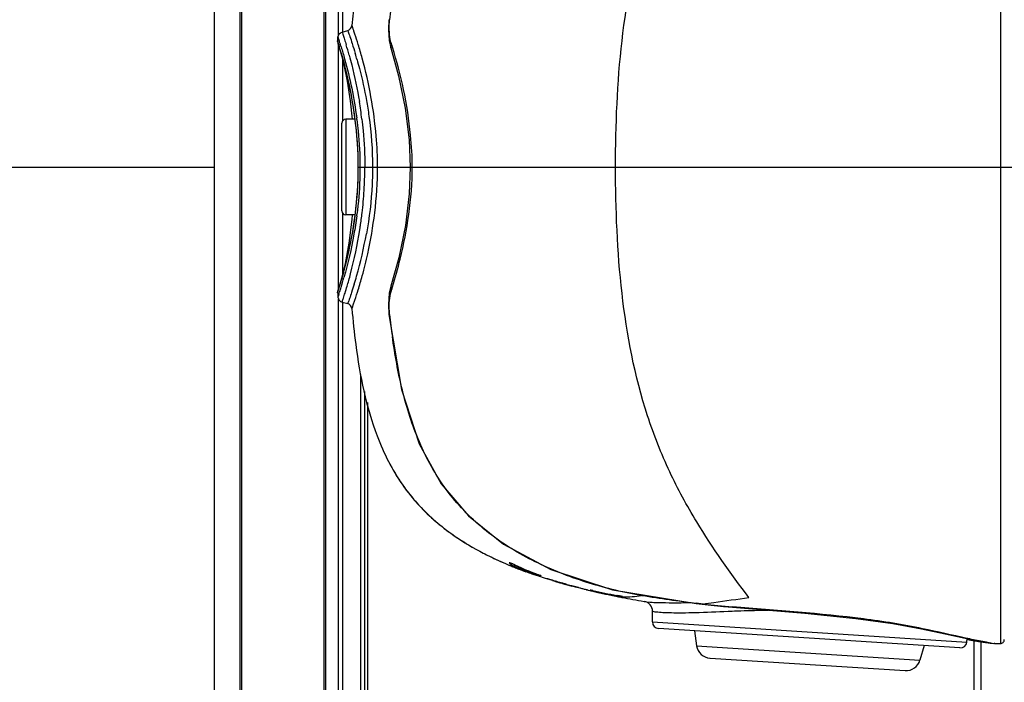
# Model space of a CAD drawing. Header units: millimetres. Extents: x 10 to 584, y 4 to 410.
# Tile 54 of 60: x 217.91 to 225.42, y 339.62 to 344.67. Entities that reach past the tile are written whole.
import ezdxf

# ---------------------------------------------------------------- set-up
doc = ezdxf.new("R2010")
doc.units = ezdxf.units.MM
doc.header["$LTSCALE"] = 32.67
doc.layers.get('0').update_dxf_attribs({"linetype": 'CONTINUOUS'})

msp = doc.modelspace()

# ---------------------------------------------------------------- linework, layer by layer
at = {"color": 7, "linetype": 'Continuous'}
for p, q in [((219.3916, 347.8498), (219.3916, 339.2498)), ((219.5916, 339.2499), (219.5916, 347.8498)), ((219.6016, 347.8498), (219.6016, 339.2498)), ((220.2316, 339.2498), (220.2316, 347.8498)), ((220.2416, 347.8498), (220.2416, 339.2498)), ((220.3416, 344.5591), (220.3416, 347.8498)), ((220.3716, 347.8498), (220.3716, 344.5804)), ((225.3916, 347.1864), (225.3916, 339.9133)), ((220.7252, 344.6745), (220.7309, 344.6739)), ((220.3684, 344.5804), (220.4114, 344.5919)), ((220.3341, 344.5089), (220.3349, 344.5199)), ((220.3341, 344.5089), (220.3361, 344.4934)), ((220.3349, 344.5199), (220.3365, 344.5418)), ((220.3361, 344.4934), (220.3416, 344.476)), ((220.3366, 344.492), (220.3377, 344.4888)), ((220.3377, 344.4888), (220.3423, 344.4748)), ((220.728, 344.5148), (220.7405, 344.4594)), ((220.3416, 342.6236), (220.3416, 344.477)), ((220.3416, 344.476), (220.3577, 344.4211)), ((220.3423, 344.4748), (220.3468, 344.4606)), ((220.3468, 344.4606), (220.3503, 344.4494)), ((220.3503, 344.4494), (220.3592, 344.4198)), ((220.3592, 344.4198), (220.3648, 344.4008)), ((220.4688, 344.417), (220.4693, 344.4152)), ((220.7405, 344.4594), (220.7404, 344.4597)), ((220.7532, 344.4638), (220.7479, 344.4821)), ((220.3648, 344.4008), (220.3689, 344.3862)), ((220.3689, 344.3862), (220.3735, 344.3699)), ((220.3716, 344.3661), (220.3716, 343.9008)), ((220.3735, 344.3699), (220.3785, 344.3518)), ((220.3785, 344.3518), (220.3839, 344.3316)), ((220.4222, 344.4045), (220.4227, 344.4027)), ((220.3839, 344.3316), (220.3897, 344.3091)), ((220.4305, 344.0556), (220.4462, 343.9148)), ((220.3966, 343.9148), (220.3966, 343.1848)), ((220.4654, 343.9148), (220.3966, 343.9148)), ((220.3666, 343.2149), (220.3666, 343.8848)), ((217.5588, 343.5498), (219.3916, 343.5498)), ((220.4887, 343.5804), (220.4889, 343.5498)), ((220.4889, 343.5498), (220.4888, 343.5225)), ((220.4889, 343.5498), (220.4914, 343.5498)), ((220.4914, 343.5498), (220.5045, 343.5498)), ((220.5046, 343.5498), (220.6388, 343.5498)), ((220.6388, 343.5498), (220.7801, 343.5498)), ((220.7801, 343.5498), (220.8611, 343.5498)), ((220.8611, 343.5498), (220.8888, 343.5498)), ((220.889, 343.5498), (220.9026, 343.5498)), ((220.9026, 343.5498), (222.4553, 343.5498)), ((222.4553, 343.5498), (232.0416, 343.5498)), ((220.3716, 343.1988), (220.3716, 342.7341)), ((220.4654, 343.1848), (220.3966, 343.1848)), ((220.8002, 342.8569), (220.7404, 342.64)), ((220.3822, 342.7616), (220.3769, 342.7422)), ((220.3878, 342.7831), (220.3822, 342.7616)), ((220.3939, 342.807), (220.3878, 342.7831)), ((220.4005, 342.8335), (220.3939, 342.807)), ((220.3635, 342.7001), (220.3435, 342.6298)), ((220.3618, 342.6888), (220.3567, 342.6715)), ((220.3721, 342.7249), (220.3677, 342.7093)), ((220.3769, 342.7422), (220.3721, 342.7249)), ((220.3435, 342.6298), (220.336, 342.606)), ((220.342, 342.6241), (220.3367, 342.6077)), ((220.3464, 342.6377), (220.342, 342.6241)), ((220.3485, 342.6447), (220.3464, 342.6377)), ((220.3523, 342.6569), (220.3485, 342.6447)), ((220.3567, 342.6715), (220.3523, 342.6569)), ((220.7405, 342.6403), (220.7282, 342.5864)), ((220.7405, 342.6403), (220.7404, 342.64)), ((220.7479, 342.6176), (220.7533, 342.6362)), ((220.3341, 342.5908), (220.3361, 342.6061)), ((220.3341, 342.5907), (220.3349, 342.5798)), ((220.3349, 342.5798), (220.3365, 342.5578)), ((220.336, 342.6059), (220.3361, 342.6062)), ((220.3361, 342.6061), (220.336, 342.6059)), ((220.3416, 339.2498), (220.3416, 342.5405)), ((220.3684, 342.5193), (220.4114, 342.5077)), ((220.3716, 342.5193), (220.3716, 339.2498)), ((220.7252, 342.425), (220.731, 342.4256)), ((220.5116, 339.2498), (220.5116, 341.966)), ((220.5416, 339.2798), (220.5416, 341.8381)), ((220.5616, 341.7528), (220.5616, 339.2544)), ((221.6416, 340.5126), (221.6465, 340.5105)), ((221.6475, 340.5291), (221.6459, 340.5295)), ((221.6525, 340.5275), (221.6475, 340.5291)), ((221.6486, 340.5096), (221.683, 340.4956)), ((221.6754, 340.5182), (221.682, 340.5153)), ((221.682, 340.5153), (221.6822, 340.5152)), ((221.6872, 340.5129), (221.6821, 340.5152)), ((221.6723, 340.5), (221.6751, 340.4988)), ((221.674, 340.5043), (221.6734, 340.5047)), ((221.6758, 340.5034), (221.6741, 340.5043)), ((221.6783, 340.5022), (221.6758, 340.5034)), ((221.683, 340.4956), (221.7173, 340.4822)), ((221.7177, 340.4937), (221.7184, 340.4991)), ((221.7234, 340.4917), (221.7177, 340.4937)), ((221.771, 340.462), (221.7702, 340.4622)), ((221.7703, 340.4622), (221.7714, 340.4618)), ((221.773, 340.4613), (221.7726, 340.4614)), ((221.7778, 340.4595), (221.773, 340.4613)), ((221.8653, 340.436), (221.8766, 340.4325)), ((221.8662, 340.4386), (221.8663, 340.4386)), ((221.8783, 340.4339), (221.8662, 340.4386)), ((221.8743, 340.4344), (221.8766, 340.4325)), ((221.9771, 340.3936), (221.9542, 340.4013)), ((221.9738, 340.3956), (221.9771, 340.3936)), ((221.977, 340.3937), (221.9853, 340.3911)), ((221.9771, 340.3936), (221.9921, 340.389)), ((221.9853, 340.3911), (222.0113, 340.3833)), ((222.0113, 340.3833), (222.0164, 340.3818)), ((222.0164, 340.3818), (222.0442, 340.3738)), ((222.0442, 340.3738), (222.0752, 340.3651)), ((222.0752, 340.3651), (222.0857, 340.3623)), ((222.0857, 340.3623), (222.1142, 340.3546)), ((222.1172, 340.3539), (222.1069, 340.3568)), ((222.1142, 340.3546), (222.1186, 340.3534)), ((222.1142, 340.3546), (222.1216, 340.3527)), ((222.1186, 340.3534), (222.1209, 340.3528)), ((222.1216, 340.3527), (222.1203, 340.353)), ((222.121, 340.3547), (222.1278, 340.3528)), ((222.1278, 340.3528), (222.148, 340.3473)), ((222.148, 340.3473), (222.1732, 340.3404)), ((222.1732, 340.3404), (222.1912, 340.3355)), ((222.2378, 340.3234), (222.249, 340.3207)), ((222.249, 340.3207), (222.2615, 340.3176)), ((222.264, 340.3171), (222.2604, 340.3188)), ((222.2615, 340.3176), (222.2629, 340.3173)), ((222.2629, 340.3173), (222.2635, 340.3171)), ((222.2633, 340.3211), (222.2716, 340.3188)), ((222.2635, 340.3171), (222.264, 340.317)), ((222.2635, 340.3171), (222.2815, 340.3129)), ((222.2639, 340.3171), (222.264, 340.317)), ((222.2671, 340.3163), (222.264, 340.3171)), ((222.264, 340.317), (222.2641, 340.317)), ((222.264, 340.317), (222.2668, 340.3164)), ((222.2668, 340.3164), (222.2705, 340.3155)), ((222.2747, 340.3146), (222.2671, 340.3163)), ((222.2822, 340.3178), (222.2701, 340.3204)), ((222.2705, 340.3155), (222.2811, 340.3131)), ((222.2752, 340.3151), (222.2707, 340.3161)), ((222.2716, 340.3188), (222.2819, 340.3161)), ((222.2755, 340.3193), (222.2823, 340.3178)), ((222.2815, 340.3129), (222.3221, 340.3037)), ((222.2823, 340.3178), (222.2822, 340.3178)), ((222.3128, 340.3059), (222.3103, 340.3065)), ((222.3128, 340.3058), (222.3207, 340.304)), ((222.3207, 340.3043), (222.3137, 340.3059)), ((222.327, 340.3029), (222.3207, 340.3043)), ((222.3207, 340.304), (222.327, 340.3026)), ((222.3221, 340.3037), (222.3611, 340.2951)), ((222.327, 340.3026), (222.3333, 340.3012)), ((222.3271, 340.3029), (222.3352, 340.301)), ((222.3279, 340.3025), (222.3277, 340.3026)), ((222.3356, 340.3009), (222.3279, 340.3025)), ((222.3293, 340.3024), (222.3346, 340.3012)), ((222.3346, 340.3012), (222.3356, 340.3009)), ((222.3611, 340.2951), (222.3981, 340.2872)), ((222.3981, 340.2872), (222.4328, 340.28)), ((222.4683, 340.2801), (222.4653, 340.2807)), ((222.4328, 340.28), (222.4752, 340.2715)), ((222.4736, 340.273), (222.459, 340.2757)), ((222.4669, 340.2732), (222.4712, 340.2723)), ((222.4684, 340.2801), (222.4683, 340.2801)), ((222.4712, 340.2723), (222.4752, 340.2715)), ((222.4752, 340.2715), (222.4791, 340.2708)), ((222.4791, 340.2708), (222.4966, 340.2673)), ((222.4966, 340.2673), (222.5037, 340.266)), ((222.5044, 340.2725), (222.4989, 340.2739)), ((222.5049, 340.2713), (222.5068, 340.2713)), ((223.069, 340.218), (223.0694, 340.2209)), ((223.069, 340.218), (223.1149, 340.2129)), ((223.0881, 340.2189), (223.0694, 340.2209)), ((223.1067, 340.2168), (223.0881, 340.2189)), ((223.1252, 340.2148), (223.1067, 340.2168)), ((223.1149, 340.2129), (223.1836, 340.2057)), ((223.1251, 340.2118), (223.1254, 340.2148)), ((222.736, 340.078), (222.7369, 340.1588)), ((223.3477, 340.1899), (223.3481, 340.1929)), ((223.3477, 340.1899), (223.9001, 340.1448)), ((222.736, 340.078), (225.1361, 339.9245)), ((225.0832, 339.8804), (222.7828, 340.0275)), ((223.0572, 340.0099), (223.0739, 339.8958)), ((224.9715, 339.9878), (225.1238, 339.9543)), ((225.1238, 339.9543), (225.238, 339.9307)), ((225.1361, 339.9245), (225.1392, 339.9512)), ((225.1433, 339.9515), (225.1363, 339.953)), ((225.1392, 339.9438), (225.2407, 339.9272)), ((225.1916, 339.214), (225.1916, 339.9352)), ((225.238, 339.9307), (225.3142, 339.9174)), ((225.2407, 339.9272), (225.3156, 339.9168)), ((225.2416, 339.9301), (225.2416, 339.2148)), ((225.3142, 339.9174), (225.3447, 339.9136)), ((225.3156, 339.9168), (225.3449, 339.9135)), ((225.3495, 339.9133), (225.3435, 339.9139)), ((225.3495, 339.9133), (225.3635, 339.9133)), ((225.3635, 339.9133), (225.3916, 339.9133)), ((223.0739, 339.8958), (224.7777, 339.7868)), ((224.8088, 339.8979), (224.7777, 339.7868)), ((223.1758, 339.802), (224.6647, 339.7067))]:
    msp.add_line(p, q, dxfattribs=at)
for points in [[(220.7252, 344.6745), (220.7219, 344.6006), (220.728, 344.5148)], [(220.3577, 344.4211), (220.3806, 344.3303), (220.4064, 344.2064), (220.4305, 344.0556)], [(220.7404, 344.4597), (220.7996, 344.2454), (220.8505, 343.9994), (220.8807, 343.7565), (220.889, 343.5498)], [(220.3897, 344.3091), (220.3961, 344.2841), (220.3994, 344.2705), (220.4029, 344.2562), (220.4065, 344.2411), (220.4102, 344.2251), (220.414, 344.2082), (220.4179, 344.1903), (220.422, 344.1714), (220.4261, 344.1514), (220.4304, 344.1301), (220.4348, 344.1077), (220.4393, 344.0838), (220.4438, 344.0585), (220.4484, 344.0316), (220.453, 344.0029), (220.4576, 343.9724), (220.4622, 343.9399), (220.4667, 343.9051), (220.4711, 343.868), (220.4752, 343.8282), (220.4791, 343.7856), (220.4825, 343.7398), (220.4854, 343.6906), (220.4875, 343.6376), (220.4887, 343.5804)], [(220.4888, 343.5225), (220.4876, 343.4657), (220.4856, 343.413), (220.4828, 343.364), (220.4794, 343.3185), (220.4757, 343.276), (220.4716, 343.2364), (220.4673, 343.1993), (220.4629, 343.1647), (220.4583, 343.1322), (220.4538, 343.1017), (220.4492, 343.0731), (220.4447, 343.0462), (220.4402, 343.0208), (220.4357, 342.9969), (220.4314, 342.9744), (220.4271, 342.9531), (220.423, 342.933), (220.419, 342.9141), (220.415, 342.8961), (220.4112, 342.8792), (220.4075, 342.8631), (220.4039, 342.8479), (220.4005, 342.8335)], [(220.889, 343.5498), (220.8809, 343.3459), (220.851, 343.103), (220.8002, 342.8569)], [(220.446, 343.1848), (220.4433, 343.15), (220.4193, 342.9679), (220.3907, 342.8147), (220.3635, 342.7001)], [(220.3677, 342.7093), (220.3637, 342.6953), (220.3618, 342.6888)], [(220.7282, 342.5864), (220.7219, 342.5011), (220.7252, 342.425)], [(220.7252, 342.425), (220.821, 341.8529), (220.9576, 341.4381), (221.1251, 341.1333), (221.3321, 340.8868), (221.6003, 340.6712), (221.9624, 340.4776), (222.4327, 340.3221), (223.069, 340.218)], [(220.7226, 341.3022), (220.725, 341.2974), (220.736, 341.2769), (220.7471, 341.2565), (220.7585, 341.2365), (220.7702, 341.2166), (220.782, 341.1971), (220.7942, 341.1778), (220.8065, 341.1587), (220.8191, 341.1399), (220.8319, 341.1214), (220.845, 341.1031), (220.8583, 341.0851), (220.8718, 341.0673), (220.8855, 341.0498), (220.8994, 341.0326)], [(220.8994, 341.0326), (220.9136, 341.0156), (220.9279, 340.9989), (220.9425, 340.9825), (220.9572, 340.9663), (220.9722, 340.9504), (220.9873, 340.9348), (221.0026, 340.9194)], [(221.0026, 340.9194), (221.0181, 340.9042), (221.0338, 340.8894)], [(221.0338, 340.8894), (221.0496, 340.8748), (221.0656, 340.8604), (221.0817, 340.8463)], [(221.0817, 340.8463), (221.098, 340.8325), (221.1144, 340.8189), (221.1309, 340.8056)], [(221.1309, 340.8056), (221.1476, 340.7925), (221.1643, 340.7797), (221.1812, 340.7671), (221.1982, 340.7548), (221.2152, 340.7427), (221.2323, 340.7308), (221.2495, 340.7192), (221.2667, 340.7079), (221.2839, 340.6968), (221.3012, 340.6859), (221.3185, 340.6752), (221.3359, 340.6648), (221.3532, 340.6546), (221.3705, 340.6446), (221.3879, 340.6349), (221.4053, 340.6253)], [(221.4053, 340.6253), (221.4227, 340.6159), (221.4401, 340.6067), (221.4576, 340.5977), (221.475, 340.5888), (221.4924, 340.5802), (221.5099, 340.5717), (221.5273, 340.5634), (221.5447, 340.5552), (221.5621, 340.5472), (221.5794, 340.5394), (221.5968, 340.5317), (221.6141, 340.5242), (221.6314, 340.5169), (221.6486, 340.5096)], [(221.6486, 340.5288), (221.6482, 340.5288), (221.6484, 340.5287), (221.6504, 340.5281), (221.6538, 340.527), (221.6582, 340.5254), (221.6634, 340.5234), (221.6692, 340.5209), (221.6754, 340.5182)], [(221.7173, 340.4822), (221.7343, 340.4756), (221.7513, 340.4692), (221.7707, 340.4621)], [(221.7177, 340.4937), (221.7176, 340.4898), (221.7187, 340.4867), (221.7209, 340.4848)], [(221.8662, 340.4386), (221.8687, 340.4377), (221.8732, 340.4359), (221.8772, 340.4344), (221.8804, 340.4331), (221.8829, 340.432), (221.8843, 340.4314), (221.8846, 340.4312)], [(222.1209, 340.3528), (222.1216, 340.3527), (222.1222, 340.3525), (222.1244, 340.3523), (222.1272, 340.3528)], [(222.2636, 340.3216), (222.2638, 340.3216), (222.2652, 340.3213), (222.2677, 340.3209), (222.2711, 340.3202), (222.2755, 340.3193)], [(222.4684, 340.2801), (222.4738, 340.2791), (222.4814, 340.2776), (222.4883, 340.2762), (222.4943, 340.2749), (222.4991, 340.2738), (222.5026, 340.273), (222.5046, 340.2724), (222.5049, 340.2723)], [(223.1836, 340.2057), (223.2793, 340.1963), (223.3477, 340.1899)], [(223.9001, 340.1448), (224.289, 340.1057), (224.5707, 340.0658), (224.7908, 340.0259), (224.9715, 339.9878)]]:
    msp.add_lwpolyline(points, dxfattribs=at)
for centre, radius, start, end in [((226.8177, 344.0906), 6.397, 173.43728, 175.16087), ((226.603, 344.0303), 5.9072, 172.04682, 173.74492), ((216.622, 343.2995), 3.9044, 17.41458, 17.78148), ((217.7381, 343.6568), 2.7451, 17.94758, 18.23131), ((217.7667, 343.6661), 2.715, 17.16452, 17.94616), ((217.4, 343.5449), 3.0886, 16.78629, 17.3898), ((217.1865, 343.5181), 3.3549, 15.32047, 16.69854), ((217.054, 343.4075), 3.5609, 15.66755, 16.43908), ((217.2778, 343.5193), 3.2656, 6.97581, 9.34408), ((220.3966, 343.8848), 0.03, 90, 180), ((217.4521, 343.5286), 3.0534, 7.20971, 7.45558), ((220.3966, 343.2148), 0.03, 180, 270), ((217.4536, 343.5708), 3.0519, 352.57756, 352.79226), ((217.2348, 343.5878), 3.3093, 351.48072, 353.26731), ((217.1081, 343.6089), 3.4377, 345.28475, 350.98526), ((217.2067, 343.5911), 3.3375, 351.02244, 351.49617), ((217.2662, 343.6355), 3.3412, 344.06218, 349.71646), ((217.2917, 343.5786), 3.2117, 342.87593, 344.25103), ((216.9647, 343.6459), 3.5858, 344.44322, 345.29472), ((217.0379, 343.6967), 3.5776, 343.10976, 344.12348), ((215.6469, 344.1053), 4.9261, 342.36741, 342.5842), ((217.7355, 343.4435), 2.7478, 342.05184, 342.84348), ((216.9893, 343.6391), 3.5603, 343.70974, 344.44298), ((217.9212, 343.3827), 2.5524, 341.58639, 342.06469), ((226.5853, 343.0624), 5.8889, 186.2079, 187.86712), ((222.0644, 341.9906), 1.5083, 219.66687, 227.23173), ((222.1266, 342.0583), 1.6002, 227.23977, 231.63619), ((221.7834, 340.6655), 0.1949, 224.5401, 228.45328), ((222.7841, 343.2487), 2.965, 247.43908, 247.97799), ((221.5904, 340.3491), 0.1889, 69.33277, 70.79846), ((221.7788, 340.6604), 0.188, 228.46645, 232.27794), ((221.5547, 340.2546), 0.29, 67.75181, 69.33501), ((221.7788, 340.6605), 0.1881, 232.28909, 235.89638), ((221.5303, 340.1944), 0.355, 66.73633, 67.77714), ((221.4726, 340.0604), 0.5008, 65.64151, 66.72459), ((221.4321, 339.9704), 0.5994, 65.3505, 65.66678), ((221.7934, 340.6695), 0.1897, 235.03946, 235.89255), ((222.7763, 342.8844), 2.6096, 245.33463, 249.59115), ((222.8258, 343.3522), 3.0767, 248.0357, 248.74941), ((222.8535, 343.423), 3.1527, 248.74723, 248.9197), ((222.891, 343.521), 3.2576, 248.92412, 249.89879), ((222.7883, 343.4107), 3.1146, 249.95756, 250.96414), ((222.7858, 343.4216), 3.1166, 250.06865, 250.96511), ((222.8132, 343.5007), 3.2004, 250.96305, 251.36872), ((222.8306, 343.5334), 3.2443, 250.96425, 251.93098), ((222.5542, 342.627), 2.3024, 250.29394, 251.302), ((222.8966, 343.6272), 3.3595, 251.23913, 251.82822), ((222.8705, 343.6554), 3.3727, 251.92973, 252.65992), ((223.1593, 344.4293), 4.2036, 251.83587, 252.48822), ((223.6043, 345.8414), 5.6841, 252.49354, 252.84121), ((225.0396, 350.482), 10.5416, 252.82843, 253.03085), ((221.4524, 338.981), 1.5063, 70.89412, 71.38704), ((220.6372, 336.6262), 3.9982, 70.76716, 70.89952), ((222.8853, 343.3589), 3.1013, 253.26019, 253.70131), ((223.1192, 344.1568), 3.9328, 253.69306, 254.13905), ((223.2075, 344.4659), 4.2542, 254.13372, 254.52882), ((223.2269, 344.5356), 4.3265, 254.52727, 254.86058), ((223.1514, 344.4411), 4.214, 255.23665, 255.98623), ((222.5977, 342.1362), 1.8459, 253.91482, 254.12298), ((222.8697, 343.094), 2.8416, 254.13054, 254.42715), ((222.991, 343.6622), 3.4219, 254.853, 255.15331), ((221.8303, 339.3181), 1.0747, 74.34826, 74.5168), ((221.7023, 338.6405), 1.7649, 74.5537, 75.94366), ((222.9663, 343.2071), 2.9734, 254.51203, 255.53602), ((222.9607, 343.1724), 2.9394, 254.82403, 255.31157), ((222.5947, 341.781), 1.5007, 255.35784, 255.91931), ((223.0736, 343.6226), 3.4025, 255.53435, 256.35078), ((222.5734, 341.6986), 1.4156, 255.94393, 256.28497), ((222.2111, 340.0319), 0.2945, 78.44505, 78.81478), ((223.4768, 345.5084), 5.3311, 256.96823, 257.21891), ((223.2047, 344.163), 3.9586, 256.41909, 256.99285), ((223.5591, 345.8327), 5.6657, 256.96382, 257.29269), ((223.1137, 343.5662), 3.3548, 255.64358, 256.36034), ((223.3211, 344.9679), 4.7648, 257.4062, 259.65333), ((223.3988, 345.1647), 4.9786, 257.21968, 257.37144), ((223.3411, 344.9063), 4.714, 257.40097, 257.58562), ((223.2596, 344.1758), 3.9816, 256.3888, 257.89561), ((223.6509, 346.247), 6.09, 257.50505, 258.38259), ((223.7239, 346.5994), 6.4499, 258.37794, 258.76181), ((222.6909, 341.5222), 1.2678, 257.87904, 258.1611), ((222.8123, 342.0999), 1.8581, 258.15267, 258.33493), ((222.8459, 342.2622), 2.0238, 258.33107, 258.6414), ((222.7863, 341.9656), 1.7213, 258.64179, 259.03885), ((222.307, 339.4002), 0.8946, 78.59097, 79.6135), ((222.5055, 340.5326), 0.2616, 262.98824, 265.41994), ((222.3703, 339.7121), 0.5763, 77.36715, 78.62505), ((222.5016, 340.4839), 0.2127, 265.42091, 268.40927), ((222.5009, 340.4614), 0.1902, 268.45052, 269.48912), ((222.4208, 339.9389), 0.344, 76.8745, 77.31758), ((222.5123, 340.5843), 0.3156, 267.35103, 267.54093), ((222.5133, 340.6092), 0.3405, 267.54753, 268.26245), ((222.5008, 340.45), 0.1788, 269.48203, 271.32251), ((223.876, 347.3923), 7.2572, 259.1003, 260.45691), ((222.66, 340.1596), 0.0769, 359.33613, 80.44225), ((224.8226, 355.5076), 15.3868, 263.17236, 263.45735), ((224.5263, 353.3107), 13.1706, 263.8939, 264.86835), ((222.786, 340.0774), 0.05, 179.34041, 266.34041), ((225.0864, 339.9303), 0.05, 266.34041, 353.34041), ((225.4266, 340.6139), 0.7049, 261.14011, 262.99631), ((225.4057, 340.4434), 0.5332, 262.99149, 263.3067), ((225.3916, 339.9433), 0.03, 269.96256, 359.99019), ((223.1828, 339.9117), 0.11, 188.34041, 266.34041), ((224.6718, 339.8165), 0.11, 266.34041, 344.34041)]:
    msp.add_arc(centre, radius, start, end, dxfattribs=at)
for points, knots in [([(222.4553, 343.5498), (222.4553, 343.8712), (222.4802, 344.5113), (222.6294, 345.2966), (222.8564, 345.8713), (223.1116, 346.3393), (223.3315, 346.6486), (223.473, 346.8351)], [0, 0, 0, 0, 0.274325, 0.545873, 0.676885, 0.800172, 1, 1, 1, 1]), ([(220.7479, 344.4821), (220.7426, 344.4955), (220.7267, 344.5583), (220.7269, 344.6239), (220.7309, 344.6739)], [0, 0, 0, 0, 0.222981, 1, 1, 1, 1]), ([(220.3684, 344.5804), (220.3706, 344.5804), (220.37, 344.567), (220.3795, 344.5533), (220.3875, 344.5198), (220.3957, 344.4963), (220.3999, 344.4821)], [0, 0, 0, 0, 0.064699, 0.255903, 0.56958, 1, 1, 1, 1]), ([(220.4114, 344.5919), (220.4124, 344.592), (220.4124, 344.5858), (220.4169, 344.5796), (220.4211, 344.5642), (220.4318, 344.5355), (220.4479, 344.4853), (220.4613, 344.442), (220.4688, 344.417)], [0, 0, 0, 0, 0.016564, 0.065795, 0.14728, 0.259906, 0.5744, 1, 1, 1, 1]), ([(220.5222, 344.3799), (220.5125, 344.4156), (220.4946, 344.4787), (220.4723, 344.5459), (220.4573, 344.5932), (220.4508, 344.606), (220.4445, 344.636), (220.4435, 344.6302)], [0, 0, 0, 0, 0.421936, 0.736413, 0.849937, 0.93335, 1, 1, 1, 1]), ([(220.3399, 344.4918), (220.3391, 344.4944), (220.3375, 344.4976), (220.3348, 344.5122), (220.3341, 344.5089)], [0, 0, 0, 0, 0.442823, 1, 1, 1, 1]), ([(220.3365, 344.5418), (220.3388, 344.542), (220.3381, 344.5275), (220.3433, 344.5222), (220.3454, 344.5156)], [0, 0, 0, 0, 0.2518, 1, 1, 1, 1]), ([(220.4914, 343.5498), (220.4922, 343.6436), (220.475, 343.9433), (220.4165, 344.2397), (220.357, 344.4369)], [0, 0, 0, 0, 0.312735, 1, 1, 1, 1]), ([(220.3608, 344.4674), (220.3703, 344.4366), (220.4221, 344.2587), (220.4599, 344.0765), (220.4797, 343.9248)], [0, 0, 0, 0, 0.17391, 1, 1, 1, 1]), ([(220.9026, 343.5498), (220.9047, 343.6306), (220.891, 343.8296), (220.8463, 344.1367), (220.7844, 344.3575), (220.7532, 344.4638)], [0, 0, 0, 0, 0.26084, 0.642309, 1, 1, 1, 1]), ([(220.4227, 344.4027), (220.4294, 344.3783), (220.4599, 344.2617), (220.4847, 344.1435), (220.5001, 344.0496)], [0, 0, 0, 0, 0.210109, 1, 1, 1, 1]), ([(220.4825, 344.3691), (220.4888, 344.3467), (220.5165, 344.2441), (220.5394, 344.1403), (220.5541, 344.0586)], [0, 0, 0, 0, 0.219137, 1, 1, 1, 1]), ([(220.6388, 343.5498), (220.6399, 343.6287), (220.6253, 343.9086), (220.5749, 344.1859), (220.5222, 344.3799)], [0, 0, 0, 0, 0.281637, 1, 1, 1, 1]), ([(220.5541, 344.0586), (220.5613, 344.019), (220.5883, 343.8507), (220.6009, 343.68), (220.6009, 343.5498)], [0, 0, 0, 0, 0.236284, 1, 1, 1, 1]), ([(220.4814, 343.9118), (220.4851, 343.8827), (220.4985, 343.7625), (220.5046, 343.6414), (220.5046, 343.5498)], [0, 0, 0, 0, 0.24266, 1, 1, 1, 1]), ([(220.5193, 343.9159), (220.5229, 343.8865), (220.5361, 343.7648), (220.542, 343.6424), (220.542, 343.5498)], [0, 0, 0, 0, 0.242893, 1, 1, 1, 1]), ([(220.3472, 342.6309), (220.3609, 342.6748), (220.4467, 342.973), (220.4935, 343.2853), (220.4914, 343.5498)], [0, 0, 0, 0, 0.148141, 1, 1, 1, 1]), ([(220.5046, 343.5498), (220.5046, 343.5189), (220.5025, 343.398), (220.4927, 343.2772), (220.4814, 343.1879)], [0, 0, 0, 0, 0.255363, 1, 1, 1, 1]), ([(220.5213, 343.1998), (220.5246, 343.2281), (220.5306, 343.2854), (220.5369, 343.3723), (220.5408, 343.4457), (220.541, 343.4978), (220.5429, 343.5273), (220.5396, 343.5427), (220.542, 343.5498)], [0, 0, 0, 0, 0.243502, 0.492538, 0.745318, 0.872558, 0.936294, 1, 1, 1, 1]), ([(220.5223, 342.7198), (220.5374, 342.7758), (220.5771, 342.9341), (220.6237, 343.2106), (220.6402, 343.4328), (220.6388, 343.5498)], [0, 0, 0, 0, 0.207203, 0.582216, 1, 1, 1, 1]), ([(220.6009, 343.5498), (220.6009, 343.5053), (220.5966, 343.3342), (220.5763, 343.1636), (220.5538, 343.039)], [0, 0, 0, 0, 0.260235, 1, 1, 1, 1]), ([(220.7533, 342.6362), (220.7738, 342.7061), (220.8266, 342.8876), (220.8833, 343.1923), (220.9058, 343.4292), (220.9026, 343.5498)], [0, 0, 0, 0, 0.235388, 0.610242, 1, 1, 1, 1]), ([(223.4731, 340.2645), (223.3315, 340.451), (223.1116, 340.7603), (222.8564, 341.2284), (222.6294, 341.8031), (222.4802, 342.5883), (222.4553, 343.2284), (222.4553, 343.5498)], [0, 0, 0, 0, 0.199827, 0.323114, 0.454126, 0.725675, 1, 1, 1, 1]), ([(220.48, 343.1765), (220.4739, 343.1299), (220.4496, 342.9717), (220.4135, 342.8155), (220.3828, 342.7069)], [0, 0, 0, 0, 0.294244, 1, 1, 1, 1]), ([(220.4435, 342.4694), (220.4444, 342.4636), (220.4509, 342.4937), (220.4572, 342.5065), (220.4722, 342.5538), (220.4947, 342.6209), (220.5126, 342.6841), (220.5223, 342.7198)], [0, 0, 0, 0, 0.06665, 0.150496, 0.26422, 0.578027, 1, 1, 1, 1]), ([(220.3341, 342.5908), (220.3345, 342.5889), (220.3381, 342.6056), (220.3398, 342.6074), (220.3416, 342.6131)], [0, 0, 0, 0, 0.239839, 1, 1, 1, 1]), ([(220.3684, 342.5193), (220.371, 342.5201), (220.3704, 342.5287), (220.3752, 342.5376), (220.3812, 342.5587), (220.3927, 342.5926), (220.4016, 342.623), (220.4067, 342.6404)], [0, 0, 0, 0, 0.065058, 0.145599, 0.257381, 0.571168, 1, 1, 1, 1]), ([(220.4612, 342.6573), (220.4546, 342.6358), (220.4429, 342.5988), (220.4289, 342.5559), (220.4197, 342.5313), (220.4161, 342.5184), (220.4122, 342.5127), (220.4122, 342.5079), (220.4114, 342.5077)], [0, 0, 0, 0, 0.426874, 0.740958, 0.853286, 0.934395, 0.983402, 1, 1, 1, 1]), ([(220.7309, 342.4256), (220.7295, 342.4429), (220.7268, 342.507), (220.7307, 342.5737), (220.7479, 342.6176)], [0, 0, 0, 0, 0.268589, 1, 1, 1, 1]), ([(220.4435, 342.4694), (220.4513, 342.3776), (220.4857, 342.0491), (220.5511, 341.7206), (220.6358, 341.4974)], [0, 0, 0, 0, 0.278414, 1, 1, 1, 1]), ([(222.9934, 340.2298), (222.8556, 340.2464), (222.5805, 340.2848), (222.1764, 340.3893), (221.7909, 340.5499), (221.4383, 340.7757), (221.1478, 341.0795), (220.945, 341.4469), (220.8197, 341.8453), (220.7709, 342.1189), (220.7518, 342.2564)], [0, 0, 0, 0, 0.125101, 0.250157, 0.375186, 0.500133, 0.624982, 0.749881, 0.874906, 1, 1, 1, 1]), ([(221.1334, 340.8036), (221.1546, 340.7868), (221.2452, 340.7185), (221.3423, 340.659), (221.4184, 340.6182)], [0, 0, 0, 0, 0.238419, 1, 1, 1, 1]), ([(221.4184, 340.6182), (221.4359, 340.6088), (221.5089, 340.5709), (221.5839, 340.5367), (221.6416, 340.5126)], [0, 0, 0, 0, 0.240914, 1, 1, 1, 1]), ([(221.6459, 340.5295), (221.6454, 340.5296), (221.644, 340.5302), (221.6442, 340.529), (221.6444, 340.5288)], [0, 0, 0, 0, 0.693159, 1, 1, 1, 1]), ([(221.6485, 340.5285), (221.6478, 340.5284), (221.6464, 340.5283), (221.645, 340.5286), (221.6444, 340.5288)], [0, 0, 0, 0, 0.517606, 1, 1, 1, 1]), ([(221.687, 340.5124), (221.6867, 340.5106), (221.6849, 340.5069), (221.6813, 340.5047), (221.6793, 340.5043)], [0, 0, 0, 0, 0.486503, 1, 1, 1, 1]), ([(221.6911, 340.5086), (221.6902, 340.5093), (221.6888, 340.5105), (221.6874, 340.5118), (221.687, 340.5124)], [0, 0, 0, 0, 0.618142, 1, 1, 1, 1]), ([(221.6793, 340.5043), (221.6783, 340.5041), (221.6763, 340.5039), (221.6743, 340.5043), (221.6734, 340.5047)], [0, 0, 0, 0, 0.521968, 1, 1, 1, 1]), ([(221.8766, 340.4325), (221.88, 340.4315), (221.8932, 340.4275), (221.8813, 340.4328), (221.8783, 340.4339)], [0, 0, 0, 0, 0.528505, 1, 1, 1, 1]), ([(222.0775, 340.3663), (222.0689, 340.3685), (222.0306, 340.3792), (221.9925, 340.3904), (221.9629, 340.3994)], [0, 0, 0, 0, 0.222808, 1, 1, 1, 1]), ([(222.2348, 340.3253), (222.2353, 340.3248), (222.2361, 340.324), (222.2373, 340.3235), (222.2378, 340.3234)], [0, 0, 0, 0, 0.521204, 1, 1, 1, 1]), ([(222.2682, 340.3208), (222.2662, 340.3212), (222.2598, 340.3232), (222.2628, 340.3212), (222.2633, 340.3211)], [0, 0, 0, 0, 0.807675, 1, 1, 1, 1]), ([(222.2751, 340.3197), (222.2746, 340.3194), (222.2735, 340.3188), (222.2722, 340.3187), (222.2717, 340.3188)], [0, 0, 0, 0, 0.539965, 1, 1, 1, 1]), ([(222.4315, 340.2871), (222.4306, 340.2858), (222.4288, 340.2837), (222.4259, 340.2824), (222.4247, 340.2827)], [0, 0, 0, 0, 0.565901, 1, 1, 1, 1]), ([(222.4657, 340.2825), (222.4657, 340.2811), (222.4667, 340.2782), (222.4686, 340.2759), (222.4697, 340.275)], [0, 0, 0, 0, 0.487479, 1, 1, 1, 1]), ([(222.503, 340.2689), (222.5113, 340.2686), (222.5674, 340.2689), (222.6233, 340.2754), (222.6707, 340.2816)], [0, 0, 0, 0, 0.14772, 1, 1, 1, 1]), ([(222.4697, 340.275), (222.4703, 340.2745), (222.4715, 340.2737), (222.4729, 340.2732), (222.4736, 340.273)], [0, 0, 0, 0, 0.512507, 1, 1, 1, 1]), ([(222.4752, 340.2715), (222.4762, 340.2713), (222.4836, 340.2699), (222.4912, 340.2694), (222.4977, 340.2691)], [0, 0, 0, 0, 0.139691, 1, 1, 1, 1]), ([(222.5042, 340.2724), (222.5047, 340.2721), (222.5055, 340.2717), (222.5064, 340.2714), (222.5068, 340.2713)], [0, 0, 0, 0, 0.508596, 1, 1, 1, 1]), ([(222.5068, 340.2713), (222.507, 340.2714), (222.5069, 340.2729), (222.5052, 340.2723), (222.5044, 340.2725)], [0, 0, 0, 0, 0.115938, 1, 1, 1, 1]), ([(222.6728, 340.2355), (222.6657, 340.2368), (222.7292, 340.2275), (222.76, 340.2284), (222.8835, 340.2229), (222.9605, 340.2254), (223.0083, 340.2268)], [0, 0, 0, 0, 0.064977, 0.258424, 0.572916, 1, 1, 1, 1]), ([(223.1253, 340.2148), (223.1515, 340.2189), (223.2673, 340.2364), (223.3833, 340.2523), (223.473, 340.2645)], [0, 0, 0, 0, 0.226724, 1, 1, 1, 1]), ([(222.7369, 340.1587), (222.7347, 340.1614), (222.7515, 340.1554), (222.7606, 340.1564), (222.7905, 340.1524), (222.8351, 340.1505), (222.9061, 340.1481), (222.9939, 340.1485), (223.1426, 340.1522), (223.2614, 340.158), (223.3453, 340.1613)], [0, 0, 0, 0, 0.017261, 0.038645, 0.068363, 0.152351, 0.268151, 0.413707, 0.586391, 1, 1, 1, 1]), ([(223.3453, 340.1613), (223.3674, 340.1621), (223.459, 340.1655), (223.5508, 340.1677), (223.6205, 340.1683)], [0, 0, 0, 0, 0.240153, 1, 1, 1, 1]), ([(225.1363, 339.953), (225.0236, 339.9773), (224.7627, 340.0386), (224.1677, 340.1359), (223.6811, 340.1634), (223.3483, 340.1929)], [0, 0, 0, 0, 0.191531, 0.445117, 1, 1, 1, 1]), ([(225.2847, 339.9231), (225.2756, 339.9247), (225.2284, 339.9336), (225.1813, 339.9433), (225.1433, 339.9515)], [0, 0, 0, 0, 0.192226, 1, 1, 1, 1]), ([(225.318, 339.9174), (225.3101, 339.9186), (225.299, 339.9205), (225.2879, 339.9225), (225.2847, 339.9231)], [0, 0, 0, 0, 0.712804, 1, 1, 1, 1])]:
    msp.add_open_spline(points, degree=3, knots=knots, dxfattribs=at)
for points in [[(220.3365, 344.5418), (220.3377, 344.5584), (220.3523, 344.576), (220.3684, 344.5804)], [(220.4114, 344.5919), (220.4275, 344.5962), (220.4421, 344.6136), (220.4435, 344.6302)], [(220.3361, 344.4934), (220.3382, 344.4871), (220.3421, 344.4812), (220.347, 344.4767)], [(220.7404, 344.4597), (220.7381, 344.4672), (220.7427, 344.4762), (220.7479, 344.4821)], [(220.3361, 342.6062), (220.3382, 342.6125), (220.342, 342.6184), (220.3469, 342.6228)], [(220.7404, 342.64), (220.7382, 342.6325), (220.7427, 342.6235), (220.7479, 342.6176)], [(220.3429, 342.5765), (220.3409, 342.5702), (220.3389, 342.5639), (220.3365, 342.5578)], [(220.3365, 342.5578), (220.3377, 342.5412), (220.3523, 342.5236), (220.3684, 342.5193)], [(220.4435, 342.4694), (220.4421, 342.486), (220.4275, 342.5034), (220.4114, 342.5077)], [(220.6358, 341.4974), (220.661, 341.4309), (220.6898, 341.3655), (220.7225, 341.3022)], [(220.7225, 341.3022), (220.7729, 341.205), (220.8335, 341.1122), (220.9033, 341.0279)], [(221.7177, 340.4937), (221.7083, 340.4976), (221.6993, 340.5025), (221.6911, 340.5086)], [(221.6969, 340.4941), (221.6907, 340.4967), (221.6844, 340.4993), (221.6783, 340.5022)], [(221.7209, 340.4848), (221.7129, 340.4877), (221.7049, 340.4909), (221.6969, 340.4941)]]:
    msp.add_open_spline(points, degree=3, dxfattribs=at)

doc.saveas('drawing.dxf')
